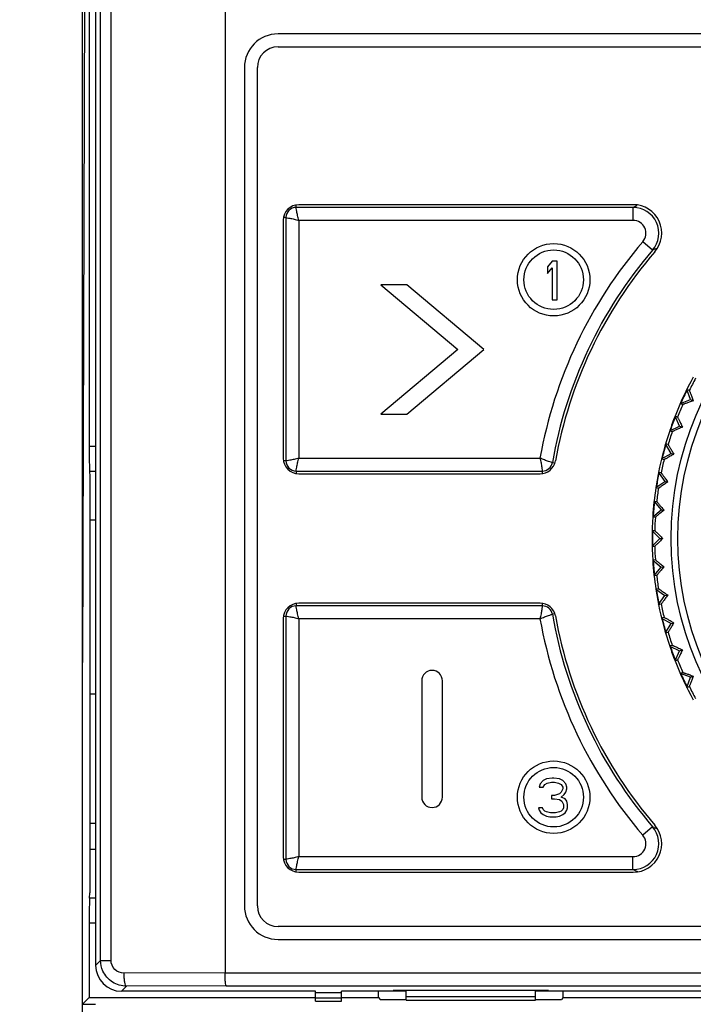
# Model space of a CAD drawing. Header units: millimetres. Extents: x 1117 to 38156, y -1945 to 7303.
# Tile 107 of 256: x 4222 to 4248, y 713 to 752. Entities that reach past the tile are written whole.
import ezdxf

# ---------------------------------------------------------------- set-up
doc = ezdxf.new("R2010")
doc.units = ezdxf.units.MM
doc.styles.get("Standard").update_dxf_attribs({"font": 'arial.ttf'})
doc.dimstyles.new('DIMSTYLE_1', dxfattribs={"dimtxt": 4.2, "dimasz": 3.6, "dimexe": 2.5, "dimexo": 0, "dimgap": 1.05, "dimtad": 1, "dimdsep": 46, "dimtxsty": 'Standard', "dimblk": '_FILLED', "dimblk1": '_FILLED', "dimblk2": '_FILLED', "dimcen": 0.09, "dimazin": 2, "dimtp": 0.01, "dimtm": 0.01, "dimtfac": 1, "dimtofl": 0, "dimtmove": 0, "dimatfit": 3, "dimldrblk": '_FILLED', "dimfxl": 0, "dimtolj": 1, "dimarcsym": 0})

# ---------------------------------------------------------------- blocks, each defined once
blk = doc.blocks.new('_FILLED')
at = {"color": 0, "linetype": 'ByBlock'}
blk.add_solid([(0, 0), (-1, 0.167), (-1, -0.167)], dxfattribs=at)
blk = doc.blocks.new('*D68')
at = {"color": 0, "linetype": 'Continuous', "lineweight": -2}
for p, q in [((4135.735, 841.315), (4012.102, 841.315)), ((4014.602, 515.188), (4014.602, 837.715)), ((4237.835, 511.588), (4012.102, 511.588))]:
    blk.add_line(p, q, dxfattribs=at)
at = {"layer": 'Defpoints', "color": 0, "linetype": 'Continuous'}
for p in [(4014.602, 841.315), (4135.735, 841.315), (4237.835, 511.588)]:
    blk.add_point(p, dxfattribs=at)
at = {"color": 0, "linetype": 'Continuous', "lineweight": -2, "xscale": 3.6, "yscale": 3.6, "zscale": 3.6}
for p, rotation in [((4014.602, 841.315), 90), ((4014.602, 511.588), 270)]:
    blk.add_blockref('_FILLED', p, dxfattribs=dict(at, rotation=rotation))
at = {"color": 0, "linetype": 'Continuous', "insert": (4000.219, 678.58), "char_height": 10, "width": 74.025, "attachment_point": 2, "rotation": 90, "line_spacing_factor": 0.9}
blk.add_mtext('\\A1;329.73', dxfattribs=at)

msp = doc.modelspace()

# ---------------------------------------------------------------- linework, layer by layer
at = {"linetype": 'Continuous'}
for p, q in [((4224.335, 643.915), (4224.335, 811.415)), ((4229.835, 799.058), (4229.835, 714.675)), ((4225.03, 715.159), (4225.03, 798.026)), ((4225.432, 715.159), (4225.432, 798.026)), ((4224.835, 795.293), (4224.835, 714.965)), ((4224.589, 769.098), (4224.589, 735.032)), ((4224.461, 768.971), (4224.335, 726.665)), ((4286.785, 750.965), (4231.885, 750.965)), ((4231.885, 750.465), (4286.785, 750.465)), ((4230.585, 749.665), (4230.585, 717.265)), ((4231.085, 717.265), (4231.085, 749.665)), ((4245.611, 744.365), (4232.685, 744.365)), ((4232.585, 744.26), (4232.585, 744.355)), ((4245.6, 744.26), (4232.585, 744.26)), ((4245.6, 744.26), (4245.6, 743.76)), ((4245.709, 744.31), (4245.767, 744.336)), ((4232.085, 743.765), (4232.085, 734.565)), ((4232.19, 743.865), (4232.095, 743.865)), ((4232.19, 743.865), (4232.19, 734.465)), ((4245.6, 743.76), (4232.69, 743.76)), ((4232.69, 743.76), (4232.69, 734.57)), ((4246.359, 742.609), (4245.98, 742.935)), ((4246.463, 742.654), (4246.544, 742.688)), ((4242.483, 742.185), (4242.295, 741.962)), ((4242.67, 742.185), (4242.483, 742.185)), ((4242.67, 740.685), (4242.67, 742.185)), ((4242.295, 741.962), (4242.295, 741.706)), ((4242.295, 741.706), (4242.483, 741.93)), ((4242.483, 741.93), (4242.483, 740.685)), ((4236.856, 741.265), (4235.856, 741.265)), ((4235.856, 741.265), (4238.835, 738.765)), ((4239.835, 738.765), (4236.856, 741.265)), ((4242.483, 740.685), (4242.67, 740.685)), ((4238.835, 738.765), (4235.856, 736.265)), ((4236.856, 736.265), (4239.835, 738.765)), ((4247.775, 737.185), (4247.683, 737.228)), ((4247.827, 736.831), (4247.683, 737.228)), ((4247.43, 736.687), (4247.827, 736.831)), ((4247.827, 736.831), (4247.93, 736.784)), ((4247.43, 736.687), (4247.523, 736.644)), ((4235.856, 736.265), (4236.856, 736.265)), ((4247.32, 736.156), (4247.225, 736.19)), ((4247.403, 735.808), (4247.225, 736.19)), ((4247.021, 735.63), (4247.403, 735.808)), ((4247.021, 735.63), (4247.116, 735.595)), ((4247.403, 735.808), (4247.509, 735.769)), ((4224.589, 735.032), (4224.835, 735.032)), ((4246.957, 735.091), (4246.859, 735.117)), ((4247.07, 734.752), (4246.859, 735.117)), ((4232.19, 734.465), (4232.095, 734.465)), ((4232.69, 734.57), (4242.006, 734.57)), ((4246.705, 734.541), (4247.07, 734.752)), ((4246.705, 734.541), (4246.803, 734.514)), ((4247.07, 734.752), (4247.179, 734.722)), ((4242.484, 734.397), (4242.58, 734.381)), ((4224.601, 734.066), (4224.835, 734.066)), ((4224.601, 734.066), (4224.615, 733.863)), ((4224.615, 733.863), (4224.615, 717.767)), ((4232.585, 734.07), (4242.094, 734.07)), ((4232.585, 734.07), (4232.585, 733.975)), ((4232.685, 733.965), (4242.011, 733.965)), ((4242.094, 734.07), (4242.094, 733.972)), ((4246.688, 733.998), (4246.588, 734.016)), ((4246.588, 734.016), (4246.83, 733.67)), ((4246.485, 733.428), (4246.83, 733.67)), ((4246.485, 733.428), (4246.585, 733.41)), ((4246.83, 733.67), (4246.942, 733.65)), ((4246.362, 732.301), (4246.686, 732.572)), ((4246.516, 732.886), (4246.414, 732.895)), ((4246.414, 732.895), (4246.686, 732.572)), ((4246.686, 732.572), (4246.798, 732.562)), ((4246.362, 732.301), (4246.464, 732.292)), ((4224.835, 732.175), (4224.615, 732.175)), ((4246.44, 731.763), (4246.339, 731.763)), ((4246.339, 731.763), (4246.637, 731.465)), ((4246.339, 731.167), (4246.637, 731.465)), ((4246.637, 731.465), (4246.75, 731.465)), ((4246.339, 731.167), (4246.44, 731.167)), ((4246.464, 730.638), (4246.362, 730.629)), ((4246.362, 730.629), (4246.686, 730.358)), ((4246.414, 730.035), (4246.686, 730.358)), ((4246.686, 730.358), (4246.798, 730.368)), ((4246.414, 730.035), (4246.516, 730.044)), ((4246.585, 729.52), (4246.485, 729.502)), ((4246.485, 729.502), (4246.83, 729.26)), ((4246.588, 728.914), (4246.83, 729.26)), ((4246.83, 729.26), (4246.942, 729.28)), ((4232.585, 728.955), (4232.585, 728.86)), ((4242.094, 728.86), (4232.585, 728.86)), ((4242.011, 728.965), (4232.685, 728.965)), ((4242.094, 728.958), (4242.094, 728.86)), ((4246.588, 728.914), (4246.688, 728.932)), ((4232.095, 728.465), (4232.19, 728.465)), ((4232.19, 728.465), (4232.19, 719.065)), ((4242.58, 728.549), (4242.484, 728.533)), ((4246.803, 728.416), (4246.705, 728.389)), ((4246.705, 728.389), (4247.07, 728.178)), ((4232.085, 728.365), (4232.085, 719.165)), ((4242.007, 728.36), (4232.69, 728.36)), ((4232.69, 728.36), (4232.69, 719.17)), ((4246.859, 727.813), (4247.07, 728.178)), ((4247.07, 728.178), (4247.179, 728.208)), ((4246.859, 727.813), (4246.957, 727.839)), ((4247.116, 727.335), (4247.021, 727.3)), ((4247.021, 727.3), (4247.403, 727.122)), ((4247.225, 726.74), (4247.403, 727.122)), ((4247.403, 727.122), (4247.509, 727.161)), ((4247.225, 726.74), (4247.32, 726.774)), ((4247.523, 726.286), (4247.43, 726.243)), ((4247.827, 726.098), (4247.43, 726.243)), ((4247.683, 725.702), (4247.827, 726.098)), ((4247.827, 726.098), (4247.93, 726.146)), ((4237.435, 725.965), (4237.435, 721.465)), ((4238.235, 721.465), (4238.235, 725.965)), ((4247.683, 725.702), (4247.775, 725.745)), ((4224.615, 725.465), (4224.835, 725.465)), ((4242.008, 721.982), (4241.977, 721.854)), ((4242.133, 722.109), (4242.008, 721.982)), ((4242.258, 722.173), (4242.133, 722.109)), ((4242.133, 721.854), (4242.195, 721.95)), ((4242.195, 721.95), (4242.289, 722.013)), ((4242.477, 722.205), (4242.258, 722.173)), ((4242.289, 722.013), (4242.445, 722.045)), ((4242.445, 722.045), (4242.57, 722.045)), ((4242.539, 722.205), (4242.477, 722.205)), ((4242.758, 722.173), (4242.539, 722.205)), ((4242.57, 722.045), (4242.727, 722.013)), ((4242.727, 722.013), (4242.82, 721.95)), ((4242.883, 722.109), (4242.758, 722.173)), ((4242.82, 721.95), (4242.883, 721.854)), ((4243.008, 721.982), (4242.883, 722.109)), ((4243.039, 721.854), (4243.008, 721.982)), ((4241.977, 721.854), (4242.133, 721.854)), ((4242.57, 721.535), (4242.445, 721.535)), ((4242.445, 721.535), (4242.445, 721.407)), ((4242.758, 721.599), (4242.57, 721.535)), ((4242.82, 721.662), (4242.758, 721.599)), ((4242.883, 721.79), (4242.82, 721.662)), ((4242.82, 721.471), (4242.945, 721.567)), ((4242.883, 721.854), (4242.883, 721.79)), ((4242.945, 721.567), (4243.008, 721.662)), ((4243.008, 721.662), (4243.039, 721.79)), ((4243.039, 721.79), (4243.039, 721.854)), ((4242.445, 721.407), (4242.57, 721.407)), ((4242.57, 721.407), (4242.758, 721.375)), ((4242.758, 721.375), (4242.852, 721.311)), ((4242.977, 721.407), (4242.82, 721.471)), ((4242.852, 721.311), (4242.914, 721.184)), ((4242.914, 721.184), (4242.914, 721.056)), ((4243.039, 721.311), (4242.977, 721.407)), ((4243.07, 721.184), (4243.039, 721.311)), ((4243.07, 721.056), (4243.07, 721.184)), ((4242.102, 721.056), (4241.945, 721.056)), ((4241.945, 721.056), (4241.977, 720.96)), ((4241.977, 720.96), (4242.039, 720.865)), ((4242.039, 720.865), (4242.133, 720.801)), ((4242.133, 720.992), (4242.102, 721.056)), ((4242.195, 720.928), (4242.133, 720.992)), ((4242.133, 720.801), (4242.258, 720.737)), ((4242.258, 720.896), (4242.195, 720.928)), ((4242.414, 720.865), (4242.258, 720.896)), ((4242.602, 720.865), (4242.414, 720.865)), ((4242.758, 720.896), (4242.602, 720.865)), ((4242.82, 720.928), (4242.758, 720.896)), ((4242.758, 720.737), (4242.883, 720.801)), ((4242.883, 720.992), (4242.82, 720.928)), ((4242.914, 721.056), (4242.883, 720.992)), ((4242.883, 720.801), (4242.977, 720.865)), ((4242.977, 720.865), (4243.039, 720.96)), ((4243.039, 720.96), (4243.07, 721.056)), ((4224.615, 720.465), (4224.835, 720.465)), ((4242.258, 720.737), (4242.383, 720.705)), ((4242.383, 720.705), (4242.633, 720.705)), ((4242.633, 720.705), (4242.758, 720.737)), ((4246.359, 720.321), (4245.98, 719.995)), ((4246.409, 720.299), (4246.359, 720.321)), ((4224.615, 719.455), (4224.835, 719.455)), ((4232.095, 719.065), (4232.19, 719.065)), ((4232.69, 719.17), (4245.6, 719.17)), ((4245.6, 718.67), (4245.6, 719.17)), ((4232.585, 718.67), (4245.6, 718.67)), ((4232.585, 718.575), (4232.585, 718.67)), ((4232.685, 718.565), (4245.611, 718.565)), ((4245.649, 718.648), (4245.6, 718.67)), ((4224.601, 717.564), (4224.615, 717.767)), ((4224.835, 717.564), (4224.601, 717.564)), ((4224.835, 716.598), (4224.589, 716.598)), ((4224.589, 716.598), (4224.589, 713.718)), ((4286.785, 716.465), (4231.885, 716.465)), ((4231.885, 715.965), (4286.785, 715.965)), ((4224.835, 714.965), (4225.03, 715.159)), ((4225.03, 715.159), (4225.432, 715.159)), ((4229.835, 714.675), (4225.933, 714.661)), ((4229.835, 714.675), (4288.835, 714.675)), ((4225.835, 713.965), (4226.031, 714.161)), ((4233.335, 713.965), (4225.835, 713.965)), ((4229.885, 714.175), (4226.031, 714.161)), ((4229.885, 714.175), (4288.786, 714.175)), ((4233.335, 713.578), (4233.335, 713.965)), ((4236.835, 713.965), (4234.335, 713.965)), ((4234.335, 713.578), (4234.335, 713.965)), ((4235.764, 713.718), (4235.764, 713.965)), ((4242.335, 713.991), (4236.335, 713.991)), ((4236.335, 713.965), (4236.335, 713.991)), ((4236.835, 713.622), (4236.835, 713.991)), ((4241.835, 713.622), (4241.835, 713.991)), ((4276.835, 713.965), (4241.835, 713.965)), ((4242.335, 713.965), (4242.335, 713.991)), ((4242.907, 713.718), (4242.907, 713.965)), ((4224.335, 713.465), (4224.589, 713.718)), ((4224.589, 713.718), (4233.335, 713.718)), ((4234.335, 713.903), (4233.335, 713.903)), ((4234.335, 713.694), (4233.335, 713.694)), ((4233.335, 713.578), (4234.335, 713.578)), ((4234.335, 713.718), (4235.764, 713.718)), ((4235.764, 713.718), (4235.835, 713.647)), ((4235.835, 713.647), (4236.835, 713.647)), ((4236.835, 713.765), (4241.835, 713.765)), ((4236.835, 713.622), (4241.835, 713.622)), ((4241.835, 713.647), (4242.835, 713.647)), ((4242.907, 713.718), (4242.835, 713.647)), ((4242.907, 713.718), (4275.764, 713.718)), ((4224.335, 713.465), (4224.835, 713.465))]:
    msp.add_line(p, q, dxfattribs=at)
for centre, radius in [((4259.335, 731.465), 12.258), ((4259.335, 731.465), 12), ((4242.535, 741.465), 1.4), ((4242.535, 741.465), 1.15), ((4242.535, 721.465), 1.4), ((4242.535, 721.465), 1.15)]:
    msp.add_circle(centre, radius, dxfattribs=at)
for centre, radius, start, end in [((4231.885, 749.665), 1.3, 90, 180), ((4231.885, 749.665), 0.8, 90, 180), ((4232.685, 743.765), 0.6, 90, 180), ((4245.611, 743.265), 1.1, 319.3124, 90), ((4232.585, 743.865), 0.395, 90, 180), ((4262.21, 708.103), 39.79, 114.501, 114.6723), ((4245.6, 743.26), 1, 319.363, 89.9822), ((4245.601, 743.26), 0.5, 319.3301, 90.0195), ((4259.335, 731.465), 17.605, 139.3448, 169.8423), ((4259.335, 731.465), 17.105, 139.3451, 170.1291), ((4259.335, 731.465), 17, 139.3124, 169.8552), ((4261.673, 707.247), 38.535, 113.2467, 113.4156), ((4259.335, 731.465), 13, 151.3147, 158.6853), ((4259.335, 731.465), 12.898, 151.325, 153.675), ((4259.335, 731.465), 12.983, 153.6807, 156.3204), ((4259.335, 731.465), 12.898, 156.325, 158.675), ((4259.335, 731.465), 13, 158.6901, 161.3066), ((4259.335, 731.465), 12.983, 158.6951, 161.1531), ((4259.335, 731.465), 13, 161.3147, 168.6853), ((4259.335, 731.465), 12.898, 161.325, 163.675), ((4259.335, 731.465), 12.983, 163.677, 166.3211), ((4232.685, 734.565), 0.6, 180, 270), ((4232.585, 734.465), 0.395, 180, 270), ((4259.335, 731.465), 12.898, 166.325, 168.675), ((4242.011, 734.565), 0.6, 270, 349.8552), ((4242.094, 734.465), 0.395, 270, 350.1291), ((4259.335, 731.465), 13, 168.6924, 171.3072), ((4259.335, 731.465), 12.983, 168.6973, 171.1549), ((4259.335, 731.465), 13, 171.3147, 176.2993), ((4259.335, 731.465), 12.898, 171.325, 173.675), ((4259.335, 731.465), 12.983, 173.668, 176.301), ((4259.335, 731.465), 13, 176.3147, 183.6853), ((4259.335, 731.465), 12.898, 176.325, 178.675), ((4259.335, 731.465), 12.983, 178.6827, 181.1683), ((4259.335, 731.465), 12.898, 181.325, 183.675), ((4259.335, 731.465), 13, 183.7007, 188.6853), ((4259.335, 731.465), 12.983, 183.699, 186.332), ((4259.335, 731.465), 12.898, 186.325, 188.675), ((4259.335, 731.465), 13, 188.6928, 191.3076), ((4259.335, 731.465), 12.983, 188.6978, 191.1544), ((4232.685, 728.365), 0.6, 90, 180), ((4232.585, 728.465), 0.395, 90, 180), ((4242.011, 728.365), 0.6, 10.1448, 90), ((4242.094, 728.465), 0.395, 9.8709, 90), ((4259.335, 731.465), 13, 191.3147, 198.6853), ((4259.335, 731.465), 12.898, 191.325, 193.675), ((4259.335, 731.465), 17.105, 189.8709, 220.655), ((4259.335, 731.465), 17, 190.1448, 220.6876), ((4259.335, 731.465), 12.983, 193.6789, 196.323), ((4259.335, 731.465), 17.605, 190.1579, 220.6552), ((4259.335, 731.465), 12.898, 196.325, 198.675), ((4259.335, 731.465), 13, 198.6934, 201.3099), ((4259.335, 731.465), 12.983, 198.6983, 201.1577), ((4259.335, 731.465), 13, 201.3147, 208.6853), ((4259.335, 731.465), 12.898, 201.325, 203.675), ((4237.835, 725.965), 0.4, 0, 180), ((4259.335, 731.465), 12.983, 203.6796, 206.3193), ((4259.335, 731.465), 12.898, 206.325, 208.675), ((4237.835, 721.465), 0.4, 180, 0), ((4245.6, 719.67), 1, 270.0178, 40.637), ((4245.611, 719.665), 1.1, 270, 40.6876), ((4261.707, 755.763), 38.622, 246.6663, 246.8844), ((4245.601, 719.67), 0.5, 269.9805, 40.67), ((4232.685, 719.165), 0.6, 180, 270), ((4232.585, 719.065), 0.395, 180, 270), ((4262.115, 754.619), 39.561, 245.4034, 245.6073), ((4231.885, 717.265), 1.3, 180, 270), ((4231.885, 717.265), 0.8, 180, 270)]:
    msp.add_arc(centre, radius, start, end, dxfattribs=at)
for centre, major_axis, ratio, start_param, end_param in [((4224.606, 735.032), (0, 1), 0.017455, -4.712389, -3.403392), ((4224.606, 716.598), (0, 1), 0.017455, 0.261799, 1.570796), ((4225.836, 714.965), (0.707, 0.707), 0.999695, -3.926839, -2.356347)]:
    msp.add_ellipse(centre, major_axis=major_axis, ratio=ratio, start_param=start_param, end_param=end_param, dxfattribs=at)
for points, knots in [([(4232.69, 743.76), (4232.672, 743.822), (4232.644, 743.937), (4232.611, 744.091), (4232.596, 744.195), (4232.585, 744.246), (4232.585, 744.26)], [0, 0, 0, 0, 0.375833, 0.698419, 0.918168, 1, 1, 1, 1]), ([(4232.19, 743.865), (4232.204, 743.865), (4232.255, 743.854), (4232.36, 743.839), (4232.513, 743.806), (4232.629, 743.778), (4232.69, 743.76)], [0, 0, 0, 0, 0.08184, 0.301582, 0.624171, 1, 1, 1, 1]), ([(4247.775, 737.185), (4247.776, 737.185), (4247.777, 737.181), (4247.78, 737.175), (4247.784, 737.165), (4247.792, 737.145), (4247.805, 737.112), (4247.824, 737.063), (4247.847, 737.004), (4247.882, 736.91), (4247.91, 736.835), (4247.93, 736.784)], [0, 0, 0, 0, 0.006467, 0.022314, 0.047417, 0.081484, 0.174615, 0.297554, 0.445709, 0.614672, 1, 1, 1, 1]), ([(4247.93, 736.784), (4247.877, 736.765), (4247.803, 736.739), (4247.707, 736.705), (4247.648, 736.685), (4247.598, 736.668), (4247.564, 736.656), (4247.544, 736.65), (4247.533, 736.646), (4247.527, 736.645), (4247.523, 736.644), (4247.523, 736.644)], [0, 0, 0, 0, 0.385367, 0.554329, 0.702459, 0.825371, 0.918501, 0.952563, 0.977679, 0.993532, 1, 1, 1, 1]), ([(4247.32, 736.156), (4247.321, 736.155), (4247.322, 736.152), (4247.326, 736.147), (4247.331, 736.137), (4247.341, 736.118), (4247.357, 736.085), (4247.38, 736.039), (4247.408, 735.982), (4247.451, 735.891), (4247.486, 735.819), (4247.509, 735.769)], [0, 0, 0, 0, 0.006467, 0.022314, 0.047417, 0.081484, 0.174615, 0.297554, 0.445709, 0.614672, 1, 1, 1, 1]), ([(4247.509, 735.769), (4247.459, 735.746), (4247.387, 735.713), (4247.295, 735.672), (4247.237, 735.646), (4247.19, 735.625), (4247.157, 735.611), (4247.137, 735.602), (4247.126, 735.598), (4247.12, 735.596), (4247.117, 735.595), (4247.116, 735.595)], [0, 0, 0, 0, 0.385367, 0.554329, 0.702459, 0.825371, 0.918501, 0.952563, 0.977679, 0.993532, 1, 1, 1, 1]), ([(4246.957, 735.091), (4246.958, 735.09), (4246.96, 735.087), (4246.964, 735.082), (4246.97, 735.073), (4246.981, 735.054), (4247, 735.024), (4247.027, 734.979), (4247.059, 734.925), (4247.111, 734.838), (4247.151, 734.77), (4247.179, 734.722)], [0, 0, 0, 0, 0.006467, 0.022314, 0.047417, 0.081484, 0.174615, 0.297554, 0.445709, 0.614672, 1, 1, 1, 1]), ([(4232.69, 734.57), (4232.629, 734.551), (4232.513, 734.524), (4232.36, 734.491), (4232.255, 734.476), (4232.204, 734.465), (4232.19, 734.465)], [0, 0, 0, 0, 0.375833, 0.698419, 0.918168, 1, 1, 1, 1]), ([(4232.585, 734.07), (4232.585, 734.084), (4232.596, 734.134), (4232.611, 734.239), (4232.644, 734.393), (4232.672, 734.508), (4232.69, 734.57)], [0, 0, 0, 0, 0.08184, 0.301582, 0.624171, 1, 1, 1, 1]), ([(4242.007, 734.57), (4242.022, 734.508), (4242.045, 734.392), (4242.073, 734.239), (4242.085, 734.134), (4242.094, 734.084), (4242.094, 734.07)], [0, 0, 0, 0, 0.376667, 0.699175, 0.918385, 1, 1, 1, 1]), ([(4242.484, 734.397), (4242.47, 734.4), (4242.422, 734.417), (4242.321, 734.447), (4242.175, 734.501), (4242.065, 734.544), (4242.007, 734.57)], [0, 0, 0, 0, 0.081597, 0.300782, 0.623297, 1, 1, 1, 1]), ([(4247.179, 734.722), (4247.131, 734.695), (4247.062, 734.656), (4246.974, 734.607), (4246.919, 734.576), (4246.873, 734.551), (4246.842, 734.533), (4246.822, 734.524), (4246.813, 734.518), (4246.807, 734.516), (4246.804, 734.514), (4246.803, 734.514)], [0, 0, 0, 0, 0.385367, 0.554329, 0.702459, 0.825371, 0.918501, 0.952563, 0.977679, 0.993532, 1, 1, 1, 1]), ([(4246.688, 733.998), (4246.689, 733.998), (4246.691, 733.995), (4246.696, 733.99), (4246.702, 733.981), (4246.715, 733.964), (4246.737, 733.935), (4246.768, 733.893), (4246.805, 733.842), (4246.863, 733.76), (4246.91, 733.695), (4246.942, 733.65)], [0, 0, 0, 0, 0.006467, 0.022314, 0.047417, 0.081484, 0.174615, 0.297554, 0.445709, 0.614672, 1, 1, 1, 1]), ([(4246.942, 733.65), (4246.896, 733.619), (4246.831, 733.574), (4246.747, 733.517), (4246.695, 733.482), (4246.652, 733.453), (4246.622, 733.433), (4246.603, 733.421), (4246.594, 733.415), (4246.588, 733.412), (4246.585, 733.41), (4246.585, 733.41)], [0, 0, 0, 0, 0.385367, 0.554329, 0.702459, 0.825371, 0.918501, 0.952563, 0.977679, 0.993532, 1, 1, 1, 1]), ([(4246.798, 732.562), (4246.756, 732.527), (4246.694, 732.476), (4246.616, 732.412), (4246.567, 732.372), (4246.527, 732.34), (4246.499, 732.317), (4246.481, 732.304), (4246.473, 732.297), (4246.467, 732.294), (4246.464, 732.292), (4246.464, 732.292)], [0, 0, 0, 0, 0.385367, 0.554329, 0.702459, 0.825371, 0.918501, 0.952563, 0.977679, 0.993532, 1, 1, 1, 1]), ([(4246.516, 732.886), (4246.516, 732.886), (4246.519, 732.883), (4246.524, 732.879), (4246.531, 732.871), (4246.546, 732.855), (4246.569, 732.828), (4246.604, 732.788), (4246.645, 732.741), (4246.711, 732.664), (4246.762, 732.604), (4246.798, 732.562)], [0, 0, 0, 0, 0.006467, 0.022314, 0.047417, 0.081484, 0.174615, 0.297554, 0.445709, 0.614672, 1, 1, 1, 1]), ([(4246.44, 731.763), (4246.441, 731.763), (4246.444, 731.761), (4246.449, 731.757), (4246.457, 731.749), (4246.473, 731.735), (4246.499, 731.71), (4246.537, 731.674), (4246.582, 731.63), (4246.654, 731.559), (4246.711, 731.504), (4246.75, 731.465)], [0, 0, 0, 0, 0.006479, 0.022341, 0.047413, 0.081454, 0.174641, 0.297539, 0.445684, 0.614742, 1, 1, 1, 1]), ([(4246.75, 731.465), (4246.711, 731.426), (4246.654, 731.37), (4246.582, 731.3), (4246.537, 731.256), (4246.499, 731.22), (4246.473, 731.195), (4246.457, 731.181), (4246.449, 731.173), (4246.444, 731.169), (4246.441, 731.167), (4246.44, 731.167)], [0, 0, 0, 0, 0.385377, 0.554373, 0.70251, 0.825451, 0.918557, 0.952613, 0.977701, 0.993537, 1, 1, 1, 1]), ([(4246.464, 730.638), (4246.464, 730.638), (4246.467, 730.636), (4246.473, 730.633), (4246.481, 730.626), (4246.499, 730.613), (4246.527, 730.59), (4246.567, 730.557), (4246.616, 730.518), (4246.694, 730.454), (4246.756, 730.403), (4246.798, 730.368)], [0, 0, 0, 0, 0.006467, 0.022314, 0.047417, 0.081484, 0.174615, 0.297554, 0.445709, 0.614672, 1, 1, 1, 1]), ([(4246.798, 730.368), (4246.762, 730.326), (4246.711, 730.266), (4246.645, 730.189), (4246.604, 730.142), (4246.569, 730.102), (4246.546, 730.075), (4246.531, 730.059), (4246.524, 730.051), (4246.519, 730.047), (4246.516, 730.044), (4246.516, 730.044)], [0, 0, 0, 0, 0.385367, 0.554329, 0.702459, 0.825371, 0.918501, 0.952563, 0.977679, 0.993532, 1, 1, 1, 1]), ([(4246.585, 729.52), (4246.585, 729.52), (4246.588, 729.517), (4246.594, 729.515), (4246.603, 729.509), (4246.622, 729.497), (4246.652, 729.477), (4246.695, 729.448), (4246.747, 729.413), (4246.831, 729.356), (4246.896, 729.311), (4246.942, 729.28)], [0, 0, 0, 0, 0.006467, 0.022314, 0.047417, 0.081484, 0.174615, 0.297554, 0.445709, 0.614672, 1, 1, 1, 1]), ([(4246.942, 729.28), (4246.91, 729.235), (4246.863, 729.17), (4246.805, 729.088), (4246.768, 729.037), (4246.737, 728.995), (4246.715, 728.966), (4246.702, 728.949), (4246.696, 728.94), (4246.691, 728.935), (4246.689, 728.932), (4246.688, 728.932)], [0, 0, 0, 0, 0.385367, 0.554329, 0.702459, 0.825371, 0.918501, 0.952563, 0.977679, 0.993532, 1, 1, 1, 1]), ([(4232.69, 728.36), (4232.672, 728.422), (4232.644, 728.537), (4232.611, 728.691), (4232.596, 728.795), (4232.585, 728.846), (4232.585, 728.86)], [0, 0, 0, 0, 0.375833, 0.698419, 0.918168, 1, 1, 1, 1]), ([(4242.094, 728.86), (4242.094, 728.846), (4242.085, 728.796), (4242.073, 728.691), (4242.045, 728.538), (4242.022, 728.422), (4242.007, 728.36)], [0, 0, 0, 0, 0.081615, 0.300825, 0.623333, 1, 1, 1, 1]), ([(4232.19, 728.465), (4232.204, 728.465), (4232.255, 728.454), (4232.36, 728.439), (4232.513, 728.406), (4232.629, 728.378), (4232.69, 728.36)], [0, 0, 0, 0, 0.08184, 0.301582, 0.624171, 1, 1, 1, 1]), ([(4242.007, 728.36), (4242.065, 728.386), (4242.175, 728.429), (4242.321, 728.483), (4242.422, 728.513), (4242.47, 728.53), (4242.484, 728.533)], [0, 0, 0, 0, 0.376703, 0.699218, 0.918403, 1, 1, 1, 1]), ([(4246.803, 728.416), (4246.804, 728.416), (4246.807, 728.414), (4246.813, 728.412), (4246.822, 728.406), (4246.842, 728.396), (4246.873, 728.379), (4246.919, 728.354), (4246.974, 728.323), (4247.062, 728.274), (4247.131, 728.235), (4247.179, 728.208)], [0, 0, 0, 0, 0.006467, 0.022314, 0.047417, 0.081484, 0.174615, 0.297554, 0.445709, 0.614672, 1, 1, 1, 1]), ([(4247.179, 728.208), (4247.151, 728.16), (4247.111, 728.092), (4247.059, 728.005), (4247.027, 727.951), (4247, 727.906), (4246.981, 727.875), (4246.97, 727.857), (4246.964, 727.848), (4246.96, 727.843), (4246.958, 727.84), (4246.957, 727.839)], [0, 0, 0, 0, 0.385367, 0.554329, 0.702459, 0.825371, 0.918501, 0.952563, 0.977679, 0.993532, 1, 1, 1, 1]), ([(4247.116, 727.335), (4247.117, 727.335), (4247.12, 727.334), (4247.126, 727.332), (4247.137, 727.327), (4247.157, 727.319), (4247.19, 727.305), (4247.237, 727.284), (4247.295, 727.258), (4247.387, 727.217), (4247.459, 727.184), (4247.509, 727.161)], [0, 0, 0, 0, 0.006467, 0.022314, 0.047417, 0.081484, 0.174615, 0.297554, 0.445709, 0.614672, 1, 1, 1, 1]), ([(4247.509, 727.161), (4247.486, 727.111), (4247.451, 727.039), (4247.408, 726.948), (4247.38, 726.891), (4247.357, 726.845), (4247.341, 726.812), (4247.331, 726.793), (4247.326, 726.783), (4247.322, 726.778), (4247.321, 726.775), (4247.32, 726.774)], [0, 0, 0, 0, 0.385367, 0.554329, 0.702459, 0.825371, 0.918501, 0.952563, 0.977679, 0.993532, 1, 1, 1, 1]), ([(4247.523, 726.286), (4247.523, 726.286), (4247.527, 726.285), (4247.533, 726.283), (4247.544, 726.28), (4247.564, 726.274), (4247.598, 726.262), (4247.648, 726.245), (4247.707, 726.225), (4247.803, 726.191), (4247.877, 726.165), (4247.93, 726.146)], [0, 0, 0, 0, 0.006467, 0.022314, 0.047417, 0.081484, 0.174615, 0.297554, 0.445709, 0.614672, 1, 1, 1, 1]), ([(4247.93, 726.146), (4247.91, 726.095), (4247.882, 726.02), (4247.847, 725.926), (4247.824, 725.867), (4247.805, 725.818), (4247.792, 725.785), (4247.784, 725.765), (4247.78, 725.755), (4247.777, 725.749), (4247.776, 725.745), (4247.775, 725.745)], [0, 0, 0, 0, 0.385367, 0.554329, 0.702459, 0.825371, 0.918501, 0.952563, 0.977679, 0.993532, 1, 1, 1, 1]), ([(4232.69, 719.17), (4232.629, 719.151), (4232.513, 719.124), (4232.36, 719.091), (4232.255, 719.076), (4232.204, 719.065), (4232.19, 719.065)], [0, 0, 0, 0, 0.375833, 0.698419, 0.918168, 1, 1, 1, 1]), ([(4232.585, 718.67), (4232.585, 718.684), (4232.596, 718.734), (4232.611, 718.839), (4232.644, 718.993), (4232.672, 719.108), (4232.69, 719.17)], [0, 0, 0, 0, 0.08184, 0.301582, 0.624171, 1, 1, 1, 1]), ([(4225.933, 714.661), (4225.807, 714.661), (4225.54, 714.765), (4225.432, 715.031), (4225.432, 715.159)], [0, 0, 0, 0, 0.497082, 1, 1, 1, 1]), ([(4226.031, 714.161), (4225.844, 714.161), (4225.459, 714.27), (4225.199, 714.573), (4225.12, 714.744)], [0, 0, 0, 0, 0.499632, 1, 1, 1, 1]), ([(4226.031, 714.161), (4226.013, 714.163), (4225.981, 714.224), (4225.958, 714.323), (4225.938, 714.482), (4225.934, 714.598), (4225.933, 714.661)], [0, 0, 0, 0, 0.10556, 0.323492, 0.635838, 1, 1, 1, 1]), ([(4229.885, 714.175), (4229.88, 714.175), (4229.872, 714.192), (4229.86, 714.239), (4229.847, 714.342), (4229.838, 714.494), (4229.835, 714.611), (4229.835, 714.675)], [0, 0, 0, 0, 0.02879, 0.089442, 0.306333, 0.625287, 1, 1, 1, 1])]:
    msp.add_open_spline(points, degree=3, knots=knots, dxfattribs=at)
msp.add_open_spline([(4225.12, 714.744), (4225.061, 714.873), (4225.03, 715.018), (4225.03, 715.159)], degree=3, dxfattribs=at)

# ---------------------------------------------------------------- dimensions: what is measured, and where the dimension line sits
dim = msp.add_linear_dim(base=(4014.602, 841.315), p1=(4237.835, 511.588), p2=(4135.735, 841.315), angle=90, dimstyle='DIMSTYLE_1', override={"dimtxt": 10}, dxfattribs=at)
dim.commit()
dim.dimension.update_dxf_attribs({"geometry": '*D68', "text_midpoint": (4014.602, 678.58), "dimtype": 160})

doc.saveas('drawing.dxf')
